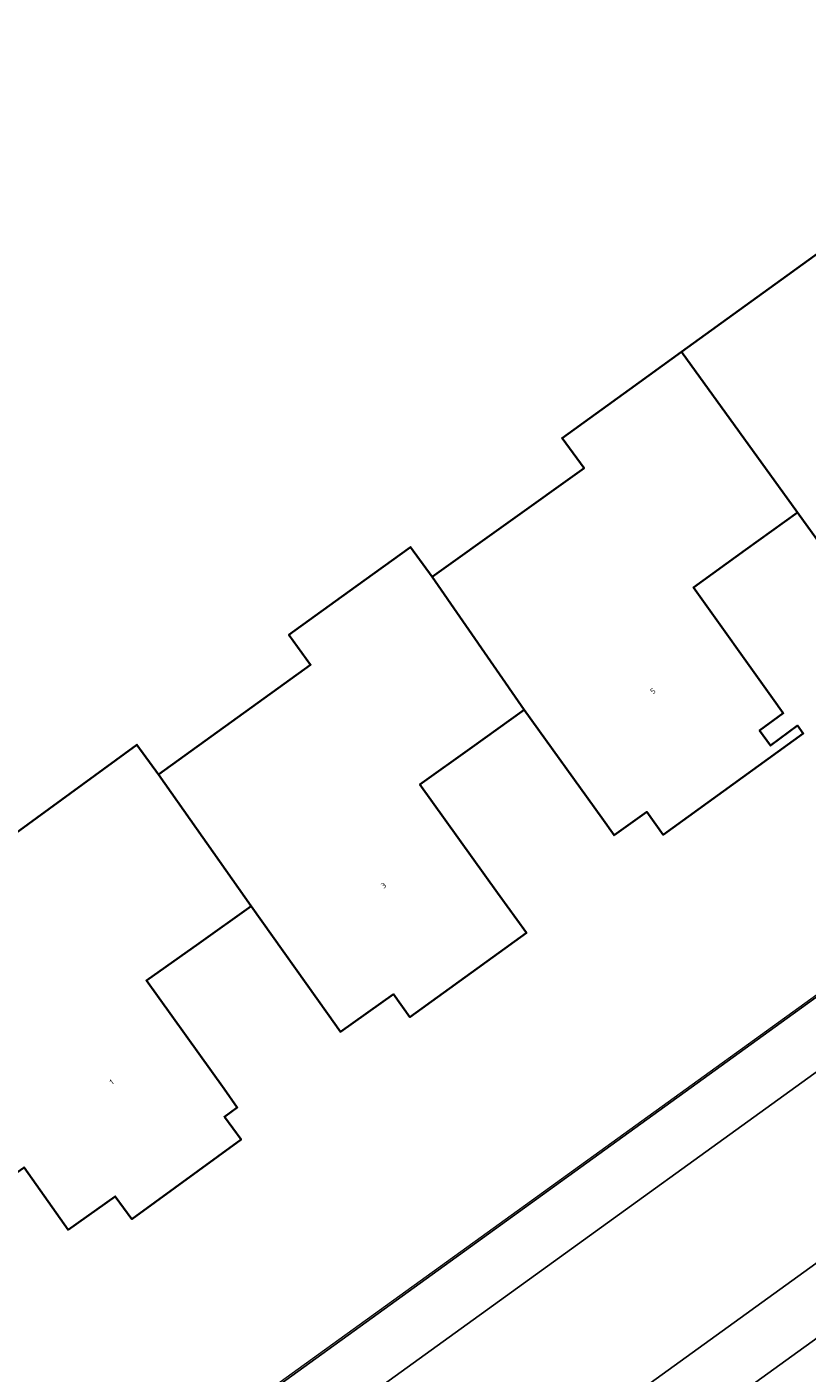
# Model space of a CAD drawing. Header units: metres. Extents: x 237319 to 238937, y 510065 to 511489.
# Tile 56 of 176: x 237869 to 237894, y 510897 to 510941. Entities that reach past the tile are written whole.
import ezdxf
from ezdxf.enums import TextEntityAlignment as Align

# ---------------------------------------------------------------- set-up
doc = ezdxf.new("R2010")
doc.units = ezdxf.units.M
for name, color, linetype, lineweight in [('B-WE-FV-GELEIDING_WILDRASTER-G', 252, 'Continuous', 18), ('B-WE-KG-GRENS_PERCEEL-GV', 252, 'Continuous', 18), ('B-WE-OG-BEBOUWING-GV', 252, 'Continuous', 35), ('B-WE-OG-BEBOUWING-T18', 252, 'Continuous', 18), ('B-WE-OG-TERREIN_BEGROEID-GV', 252, 'Continuous', 18), ('B-WE-OG-TERREIN_ERF-GV', 252, 'Continuous', 18), ('B-WE-VH-OPENVERHARDING-GV', 252, 'Continuous', 18)]:
    doc.layers.add(name, color=color, linetype=linetype, lineweight=lineweight)
doc.styles.add('NLCS-ISO-M100-T18', font='NLCS-ISO.ttf', dxfattribs={"height": 0.18})

# ---------------------------------------------------------------- blocks, each defined once
blk = doc.blocks.new('brk-2025')
at = {"layer": 'B-WE-KG-GRENS_PERCEEL-GV', "flags": 128}
blk.add_lwpolyline([(237901.769, 510914.628), (237892.97, 510908.279), (237884.127, 510901.897), (237874.35, 510894.842), (237873.906, 510894.561), (237873.429, 510894.341), (237872.927, 510894.187), (237872.409, 510894.102), (237871.884, 510894.086), (237871.362, 510894.141), (237870.851, 510894.265), (237870.362, 510894.455), (237869.903, 510894.71), (237869.481, 510895.023), (237869.105, 510895.39), (237868.782, 510895.804), (237851.991, 510919.489), (237851.968, 510919.521), (237836.24, 510941.655)], dxfattribs=at)
blk = doc.blocks.new('bgt-2025')
at = {"layer": 'B-WE-OG-BEBOUWING-GV', "flags": 128}
for points in [[(237890.418, 510930.388), (237894.17, 510925.191), (237896.739, 510921.62), (237897.084, 510921.141), (237898.607, 510922.237), (237899.138, 510921.498), (237902.69, 510924.051), (237902.161, 510924.792), (237902.563, 510925.095), (237901.573, 510926.459), (237899.627, 510929.138), (237901.31, 510930.353), (237902.992, 510931.567), (237899.243, 510936.759), (237897.561, 510935.545)], [(237894.17, 510925.191), (237890.418, 510930.388), (237888.736, 510929.173), (237886.554, 510927.598), (237887.264, 510926.627), (237882.349, 510923.11), (237885.332, 510918.811), (237887.838, 510915.316), (237888.239, 510914.756), (237889.291, 510915.509), (237889.824, 510914.771), (237894.355, 510918.045), (237894.172, 510918.3), (237893.295, 510917.656), (237892.941, 510918.141), (237893.709, 510918.701), (237893.357, 510919.193), (237890.801, 510922.767), (237892.486, 510923.979)], [(237883.645, 510917.602), (237885.332, 510918.811), (237882.349, 510923.11), (237881.651, 510924.074), (237879.887, 510922.798), (237877.721, 510921.231), (237878.424, 510920.271), (237873.507, 510916.722), (237876.496, 510912.463), (237878.964, 510908.992), (237879.388, 510908.396), (237881.101, 510909.614), (237881.634, 510908.877), (237885.401, 510911.599), (237884.469, 510912.897), (237881.959, 510916.394)], [(237874.805, 510911.26), (237876.496, 510912.463), (237873.507, 510916.722), (237872.805, 510917.682), (237871.05, 510916.399), (237868.889, 510914.82), (237868.322, 510915.61), (237863.341, 510912.017), (237866.575, 510907.533), (237865.837, 510906.995), (237868.412, 510903.49), (237869.155, 510904.015), (237870.58, 510901.998), (237872.107, 510903.076), (237872.643, 510902.341), (237876.173, 510904.916), (237875.637, 510905.652), (237876.052, 510905.955), (237875.624, 510906.553), (237873.114, 510910.058)]]:
    blk.add_lwpolyline(points, close=True, dxfattribs=at)
at = {"layer": 'B-WE-OG-TERREIN_BEGROEID-GV', "flags": 128}
blk.add_lwpolyline([(238086.591, 511039.422), (238085.438, 511038.591), (238086.588, 511036.968), (237998.795, 510973.509), (237984.088, 510962.96), (237984.082, 510962.956), (237980.324, 510960.249), (237878.595, 510886.793), (237877.454, 510888.408)], dxfattribs=at)
at = {"layer": 'B-WE-OG-TERREIN_ERF-GV', "flags": 128}
for points in [[(237874.058, 510894.562), (237928.346, 510933.765), (237976.622, 510968.623), (237982.348, 510972.768), (237945.019, 511024.69)], [(237896.739, 510921.62), (237894.17, 510925.191), (237892.486, 510923.979), (237890.801, 510922.767), (237893.357, 510919.193), (237893.709, 510918.701), (237892.941, 510918.141), (237893.295, 510917.656), (237894.172, 510918.3), (237894.355, 510918.045), (237889.824, 510914.771), (237889.291, 510915.509), (237888.239, 510914.756), (237887.838, 510915.316), (237885.332, 510918.811), (237883.645, 510917.602), (237881.959, 510916.394), (237884.469, 510912.897), (237885.401, 510911.599), (237881.634, 510908.877), (237881.101, 510909.614), (237879.388, 510908.396), (237878.964, 510908.992), (237876.496, 510912.463), (237874.805, 510911.26), (237873.114, 510910.058), (237875.624, 510906.553), (237876.052, 510905.955), (237875.637, 510905.652), (237876.173, 510904.916), (237872.643, 510902.341), (237872.107, 510903.076), (237870.58, 510901.998), (237869.155, 510904.015)], [(237868.889, 510914.82), (237871.05, 510916.399), (237872.805, 510917.682), (237873.507, 510916.722), (237878.424, 510920.271), (237877.721, 510921.231), (237879.887, 510922.798), (237881.651, 510924.074), (237882.349, 510923.11), (237887.264, 510926.627), (237886.554, 510927.598), (237888.736, 510929.173), (237890.418, 510930.388), (237897.561, 510935.545)]]:
    blk.add_lwpolyline(points, dxfattribs=at)
at = {"layer": 'B-WE-VH-OPENVERHARDING-GV', "flags": 128}
for points in [[(237983.607, 510973.695), (237982.348, 510972.768), (237976.622, 510968.623), (237928.346, 510933.765), (237874.058, 510894.562)], [(237874.877, 510892.723), (237977.241, 510966.657), (237979.991, 510968.664), (237982.414, 510970.432)], [(237877.454, 510888.408), (237979.338, 510962.002), (237982.932, 510964.572), (237979.991, 510968.664), (237977.241, 510966.657)], [(237977.241, 510966.657), (237874.877, 510892.723)]]:
    blk.add_lwpolyline(points, dxfattribs=at)
blk.add_lwpolyline([(237982.932, 510964.572), (237979.338, 510962.002), (237877.454, 510888.408), (237878.595, 510886.793), (237980.324, 510960.249), (237984.082, 510962.956), (237984.088, 510962.96)], close=True, dxfattribs=at)
at = {"layer": 'B-WE-KG-GRENS_PERCEEL-GV'}
blk.add_blockref('brk-2025', (0, 0), dxfattribs=at)
at = {"layer": 'B-WE-OG-BEBOUWING-T18', "style": 'NLCS-ISO-M100-T18'}
for s, rotation, p in [('5', 35.6, (237889.491, 510919.419)), ('3', 35.8, (237880.784, 510913.133)), ('1', 35.9, (237871.989, 510906.775))]:
    blk.add_text(s, height=0.18, rotation=rotation, dxfattribs=at).set_placement(p, align=Align.MIDDLE)

msp = doc.modelspace()

# ---------------------------------------------------------------- block references
at = {"layer": 'B-WE-FV-GELEIDING_WILDRASTER-G'}
msp.add_blockref('bgt-2025', (0, 0), dxfattribs=at)

doc.saveas('drawing.dxf')
